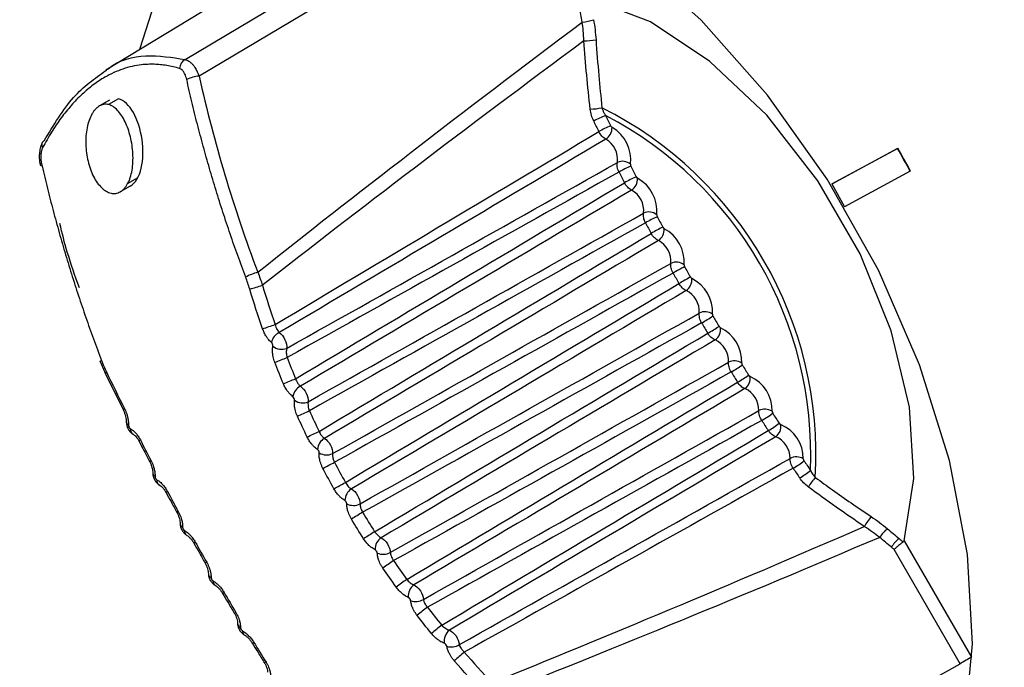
# Model space of a CAD drawing. Header units: millimetres. Extents: x 25 to 1229, y -261 to 1180.
# Tile 189 of 224: x 798 to 819, y 924 to 938. Entities that reach past the tile are written whole.
import ezdxf

# ---------------------------------------------------------------- set-up
doc = ezdxf.new("R2010")
doc.units = ezdxf.units.MM

msp = doc.modelspace()

# ---------------------------------------------------------------- linework, layer by layer
at = {"color": 7, "linetype": 'Continuous', "lineweight": 25}
for p, q in [((806.621, 940.985), (800.304, 937.156)), ((800.382, 936.519), (800.17, 936.396)), ((800.576, 936.546), (800.363, 936.424)), ((815.723, 934.739), (817.115, 935.493)), ((815.73, 934.743), (817.122, 935.497)), ((817.115, 935.493), (817.122, 935.497)), ((817.387, 935.014), (815.989, 934.256)), ((817.387, 935.014), (817.394, 935.018)), ((800.769, 934.747), (800.981, 934.87)), ((800.824, 934.695), (800.612, 934.573)), ((815.723, 934.739), (815.73, 934.743)), ((815.723, 934.739), (815.989, 934.256)), ((800.185, 930.969), (800.296, 930.711)), ((800.296, 930.711), (800.678, 929.935)), ((801.014, 929.273), (801.015, 929.272)), ((801.584, 928.189), (801.585, 928.189)), ((802.175, 927.114), (802.176, 927.114)), ((817.257, 927.163), (818.684, 924.691)), ((818.445, 924.553), (817.044, 926.979)), ((803.034, 925.626), (803.034, 925.627)), ((803.67, 924.577), (803.67, 924.578))]:
    msp.add_line(p, q, dxfattribs=at)
at = {"color": 7, "linetype": 'Continuous', "lineweight": 25, "flags": 128}
for points in [[(809.887, 940.619), (808.325, 941.36), (806.806, 941.761), (805.376, 941.809), (804.078, 941.504), (802.952, 940.854), (802.032, 939.879), (801.345, 938.608), (801.022, 937.592)], [(801.988, 937.383), (805.68, 939.58), (808.387, 941.19)], [(808.951, 940.996), (805.22, 938.775), (802.288, 937.029)], [(810.908, 919.047), (811.135, 918.959), (812.655, 918.558), (814.085, 918.51), (815.383, 918.815), (816.509, 919.465), (817.429, 920.44), (818.116, 921.711), (818.547, 923.238), (818.711, 924.975), (818.601, 926.87), (818.223, 928.865), (817.586, 930.899), (816.71, 932.911), (815.623, 934.839), (814.356, 936.625), (812.949, 938.215), (811.444, 939.559), (809.887, 940.619)], [(817.257, 927.163), (817.464, 928.489), (817.371, 930.004), (816.984, 931.622), (816.323, 933.255), (815.426, 934.808), (814.343, 936.197), (813.134, 937.342), (811.869, 938.18), (810.617, 938.662)], [(800.186, 930.967), (800.184, 930.969), (800.187, 930.975), (800.197, 930.984), (800.213, 930.994)], [(800.318, 930.75), (800.304, 930.735), (800.296, 930.722), (800.295, 930.712), (800.296, 930.711)], [(800.702, 929.971), (800.687, 929.956), (800.679, 929.945), (800.677, 929.936), (800.68, 929.933)], [(801.039, 929.305), (801.024, 929.292), (801.015, 929.281), (801.014, 929.274), (801.014, 929.273)], [(801.263, 928.874), (801.248, 928.861), (801.239, 928.851), (801.237, 928.844), (801.238, 928.842)], [(801.611, 928.216), (801.596, 928.204), (801.587, 928.195), (801.584, 928.19), (801.584, 928.189)], [(801.845, 927.786), (801.829, 927.774), (801.819, 927.766), (801.816, 927.761), (801.818, 927.76)], [(802.447, 926.708), (802.43, 926.698), (802.42, 926.691), (802.416, 926.688), (802.416, 926.688)], [(802.818, 926.065), (802.801, 926.055), (802.79, 926.05), (802.786, 926.048), (802.786, 926.048)], [(803.451, 925.004), (803.433, 924.996), (803.421, 924.992), (803.415, 924.992), (803.415, 924.994)], [(803.707, 924.587), (803.689, 924.579), (803.676, 924.576), (803.67, 924.576), (803.67, 924.577)], [(811.677, 920.767), (815.467, 922.887), (818.445, 924.553)], [(818.684, 924.691), (818.662, 924.679), (818.635, 924.663), (818.605, 924.646), (818.573, 924.627), (818.54, 924.608), (818.506, 924.589), (818.474, 924.57), (818.445, 924.553)]]:
    msp.add_lwpolyline(points, dxfattribs=at)
at = {"color": 7, "linetype": 'Continuous', "lineweight": 25}
for centre, radius, start, end in [((810.389, 938.949), 0.772, 272.4486, 290.7462), ((810.468, 939.238), 1.459, 269.5551, 279.6949), ((802.098, 937.187), 0.225, 119.0903, 179.0174), ((802.355, 936.25), 0.782, 94.8756, 115.1111), ((810.56, 937.64), 1.312, 271.342, 282.2795), ((807.134, 928.985), 8.251, 356.6806, 63.3194), ((811.441, 934.731), 1.552, 109.6885, 120.0029), ((864.268, 962.02), 59.552, 205.82825, 206.06728), ((807.155, 928.997), 8.12, 357.6145, 62.3855), ((864.214, 961.989), 59.211, 205.82825, 206.06728), ((811.596, 934.428), 1.644, 110.2717, 120.0045), ((810.759, 935.938), 0.297, 303.2578, 359.9231), ((810.663, 935.254), 0.788, 352.9403, 60.1142), ((799.055, 935.571), 0.109, 154.8403, 213.7075), ((799.036, 935.573), 0.092, 114.7508, 150.4835), ((810.673, 935.258), 0.499, 352.9403, 60.1142), ((795.276, 922.779), 25.27, 28.9584, 30.208), ((795.283, 922.783), 25.27, 28.9584, 30.208), ((811.277, 934.965), 0.256, 48.8372, 115.1193), ((798.951, 935.138), 0.0403, 107.6534, 167.9431), ((798.945, 935.172), 0.0416, 217.8574, 279.8793), ((812.271, 933.142), 2.137, 112.5264, 120.0075), ((864.658, 962.214), 59.987, 206.98644, 207.22999), ((864.602, 962.182), 59.644, 206.98644, 207.22999), ((812.481, 932.754), 2.323, 113.1266, 120.0077), ((811.309, 934.85), 0.289, 303.5306, 1.8976), ((811.215, 934.165), 0.793, 354.242, 61.1339), ((811.227, 934.17), 0.501, 354.242, 61.1339), ((811.838, 933.883), 0.262, 50.6158, 115.3803), ((813.497, 930.917), 3.462, 115.3912, 120.0062), ((864.86, 962.317), 59.935, 208.14542, 208.38819), ((864.917, 962.35), 60.28, 208.14542, 208.38819), ((813.878, 930.242), 3.983, 115.9936, 120.0054), ((811.882, 933.772), 0.281, 303.8046, 3.8298), ((811.791, 933.087), 0.795, 355.4833, 62.2065), ((811.804, 933.093), 0.503, 355.4833, 62.2065), ((812.421, 932.812), 0.268, 52.4303, 115.6471), ((816.949, 924.884), 9.196, 118.2642, 120.0012), ((864.987, 962.387), 60.081, 209.30139, 209.54377), ((803.933, 931.493), 1.43, 106.3166, 117.3739), ((865.046, 962.421), 60.427, 209.30139, 209.54377), ((819.53, 920.407), 14.108, 118.8677, 119.9999), ((812.476, 932.705), 0.274, 304.0779, 5.721), ((812.392, 932.021), 0.796, 356.6664, 63.3336), ((795.794, 958.244), 26.826, 286.3863, 286.9895), ((812.404, 932.028), 0.504, 356.6664, 63.3336), ((813.027, 931.752), 0.274, 54.2824, 115.918), ((805.987, 943.867), 13.943, 299.9947, 301.1403), ((864.987, 962.387), 60.08, 210.45624, 210.69861), ((793.639, 961.106), 31.092, 288.7536, 289.2719), ((865.046, 962.42), 60.427, 210.45624, 210.69861), ((808.525, 939.475), 9.126, 299.9934, 301.7438), ((813.092, 931.651), 0.268, 304.3488, 7.5729), ((813.015, 930.968), 0.795, 357.7932, 64.5169), ((804.123, 931.31), 0.307, 116.2555, 168.0078), ((813.026, 930.975), 0.503, 357.7932, 64.5169), ((804.037, 931.523), 0.294, 231.0768, 291.4781), ((790.772, 965.502), 36.956, 290.7984, 291.2332), ((813.653, 930.703), 0.281, 56.1738, 116.1913), ((811.601, 934.186), 3.969, 299.9892, 304.0144), ((864.862, 962.311), 59.934, 211.61182, 211.85459), ((788.001, 970.014), 42.66, 292.1367, 292.5127), ((864.92, 962.344), 60.279, 211.61182, 211.85459), ((811.994, 933.521), 3.452, 299.9884, 304.6167), ((813.728, 930.61), 0.262, 304.6156, 9.3872), ((813.661, 929.929), 0.793, 358.8656, 65.7585), ((804.582, 930.177), 0.306, 118.6215, 171.3984), ((813.671, 929.937), 0.501, 358.8656, 65.7585), ((804.485, 930.389), 0.298, 234.6699, 293.1782), ((781.022, 981.792), 56.985, 294.1912, 294.4722), ((814.301, 929.669), 0.289, 58.1061, 116.4652), ((813.074, 931.727), 2.319, 299.9869, 306.8813), ((864.616, 962.154), 59.642, 212.77004, 213.01359), ((800.815, 929.69), 0.0744, 186.6871, 247.9161), ((800.952, 929.534), 0.127, 174.9881, 238.6596), ((864.672, 962.187), 59.986, 212.77004, 213.01359), ((813.305, 931.352), 2.134, 299.9871, 307.4816), ((814.384, 929.583), 0.256, 304.8765, 11.1656), ((814.328, 928.907), 0.788, 359.885, 67.0605), ((772.598, 996.277), 74.162, 295.54732, 295.76299), ((805.103, 929.077), 0.305, 120.867, 174.8242), ((814.336, 928.914), 0.499, 359.885, 67.0605), ((804.994, 929.287), 0.301, 238.2151, 295.0244), ((814.968, 928.648), 0.297, 60.0809, 116.7381), ((739.873, 1053.075), 140.354, 297.60773, 297.72158), ((814.08, 930.127), 1.642, 299.9902, 309.7362), ((864.308, 961.946), 59.55, 213.93277, 214.17181), ((864.254, 961.915), 59.208, 213.93277, 214.17181), ((801.385, 928.609), 0.0837, 186.0028, 246.4366), ((814.265, 929.841), 1.55, 299.9918, 310.3193), ((816.343, 927.624), 1.313, 137.7259, 148.6534), ((801.508, 928.448), 0.118, 174.8549, 237.8437), ((634.372, 1236.703), 352.558, 298.97282, 299.01813), ((805.684, 928.011), 0.303, 122.9857, 178.2868), ((805.565, 928.217), 0.303, 241.7173, 297.0102), ((945.745, 694.576), 271.983, 120.97646, 121.03519), ((817.682, 926.746), 1.46, 140.3108, 150.4402), ((801.976, 927.536), 0.0933, 185.401, 245.339), ((802.084, 927.37), 0.108, 174.49, 237.21), ((873.054, 821.197), 125.555, 122.27301, 122.40028), ((817.391, 926.822), 0.772, 129.2595, 147.5471), ((802.238, 927.059), 0.0836, 113.4636, 139.0333), ((806.325, 926.982), 0.301, 124.9714, 181.7888), ((817.632, 926.622), 0.763, 129.2301, 147.8295), ((806.197, 927.181), 0.305, 245.18, 299.129), ((845.694, 869.016), 69.821, 124.23161, 124.46069), ((802.582, 926.471), 0.0983, 183.2304, 246.1554), ((802.68, 926.3), 0.0983, 173.8493, 236.7706), ((838.298, 882.077), 54.39, 125.5224, 125.8168), ((807.025, 925.989), 0.298, 126.8175, 185.334), ((806.89, 926.18), 0.307, 248.6059, 301.3745), ((803.018, 925.709), 0.0839, 281.0328, 306.5182), ((832.204, 893.063), 41.194, 127.4819, 127.8713), ((803.21, 925.42), 0.108, 182.7908, 245.5143), ((829.884, 897.415), 35.853, 128.7614, 129.2096), ((803.3, 925.243), 0.0933, 174.6658, 234.6007), ((807.783, 925.035), 0.294, 128.5175, 188.927), ((807.642, 925.216), 0.307, 251.9966, 303.7407), ((827.692, 901.828), 30.311, 130.7227, 131.2543)]:
    msp.add_arc(centre, radius, start, end, dxfattribs=at)
for points, knots in [([(914.115, 933.464), (913.614, 933.694), (912.614, 934.152), (911.119, 934.841), (909.628, 935.531), (908.142, 936.221), (906.662, 936.912), (905.186, 937.604), (903.714, 938.296), (902.248, 938.989), (900.786, 939.683), (899.33, 940.377), (897.878, 941.072), (896.431, 941.767), (894.988, 942.464), (893.551, 943.161), (892.118, 943.858), (890.69, 944.556), (889.267, 945.255), (887.849, 945.954), (886.436, 946.654), (885.027, 947.355), (883.623, 948.056), (882.224, 948.758), (880.83, 949.46), (879.441, 950.163), (878.056, 950.866), (876.677, 951.57), (875.302, 952.275), (873.932, 952.98), (872.566, 953.686), (871.206, 954.392), (869.85, 955.099), (868.499, 955.806), (867.153, 956.514), (865.812, 957.223), (864.476, 957.932), (863.145, 958.641), (861.818, 959.351), (860.496, 960.062), (859.18, 960.773), (857.868, 961.485), (856.561, 962.197), (855.259, 962.91), (853.961, 963.624), (852.669, 964.338), (851.382, 965.052), (850.099, 965.767), (848.822, 966.483), (847.549, 967.199), (846.282, 967.916), (845.019, 968.633), (843.762, 969.351), (842.509, 970.069), (840.842, 971.029), (838.77, 972.231), (836.305, 973.676), (833.861, 975.122), (831.439, 976.569), (829.039, 978.017), (826.661, 979.467), (824.306, 980.918), (821.976, 982.368), (819.672, 983.817), (817.396, 985.265), (815.147, 986.71), (812.926, 988.153), (810.734, 989.594), (808.57, 991.032), (806.434, 992.468), (804.326, 993.901), (802.246, 995.333), (800.194, 996.762), (798.17, 998.189), (796.174, 999.614), (794.205, 1001.037), (792.265, 1002.458), (790.353, 1003.877), (788.468, 1005.295), (786.61, 1006.71), (785.396, 1007.652), (784.789, 1008.123)], [0, 0, 0, 0, 0.009498, 0.01899, 0.028476, 0.037957, 0.047431, 0.0569, 0.066364, 0.075823, 0.085278, 0.094728, 0.104174, 0.113617, 0.123055, 0.132491, 0.141923, 0.151352, 0.160779, 0.170203, 0.179626, 0.189046, 0.198465, 0.207883, 0.217299, 0.226715, 0.23613, 0.245545, 0.254959, 0.264374, 0.273789, 0.283205, 0.292622, 0.302041, 0.31146, 0.320882, 0.330305, 0.33973, 0.349159, 0.358589, 0.368023, 0.37746, 0.386901, 0.396346, 0.405794, 0.415247, 0.424705, 0.434167, 0.443634, 0.453107, 0.462586, 0.472071, 0.481561, 0.491059, 0.500563, 0.519645, 0.538746, 0.55787, 0.577018, 0.596193, 0.615396, 0.634628, 0.653866, 0.673103, 0.692335, 0.711562, 0.73078, 0.749989, 0.769188, 0.788385, 0.807581, 0.826778, 0.84598, 0.865189, 0.884405, 0.903633, 0.922872, 0.942127, 0.961398, 0.980689, 1, 1, 1, 1]), ([(810.457, 937.779), (810.453, 937.85), (810.447, 937.984), (810.43, 938.116), (810.422, 938.178)], [0, 0, 0, 0, 0.527352, 1, 1, 1, 1]), ([(810.714, 937.8), (810.732, 937.548), (810.768, 937.067), (810.816, 936.587), (810.839, 936.358)], [0, 0, 0, 0, 0.523204, 1, 1, 1, 1]), ([(801.873, 937.19), (801.827, 937.203), (801.736, 937.229), (801.601, 937.255), (801.466, 937.273), (801.332, 937.282), (801.198, 937.281), (801.043, 937.269), (800.866, 937.239), (800.669, 937.183), (800.475, 937.108), (800.348, 937.04), (800.285, 937.006)], [0, 0, 0, 0, 0.084004, 0.167537, 0.250714, 0.33365, 0.416461, 0.499264, 0.624159, 0.749694, 0.87531, 1, 1, 1, 1]), ([(800.309, 937.149), (800.323, 937.161), (800.582, 937.38), (801.154, 937.511), (801.711, 937.426), (801.988, 937.383)], [0, 0, 0, 0, 0.028713, 0.515047, 1, 1, 1, 1]), ([(801.988, 937.383), (802.001, 937.379), (802.028, 937.372), (802.07, 937.348), (802.114, 937.313), (802.158, 937.267), (802.222, 937.181), (802.26, 937.093), (802.288, 937.029)], [0, 0, 0, 0, 0.113417, 0.235115, 0.364462, 0.50042, 0.637221, 1, 1, 1, 1]), ([(798.998, 935.656), (799.196, 935.988), (799.579, 936.631), (800.071, 936.98), (800.309, 937.149)], [0, 0, 0, 0, 0.51674, 1, 1, 1, 1]), ([(802.023, 936.958), (802.018, 936.977), (802.009, 937.015), (801.988, 937.066), (801.959, 937.119), (801.921, 937.168), (801.889, 937.183), (801.873, 937.19)], [0, 0, 0, 0, 0.168127, 0.3338142, 0.50243, 0.7553799, 1, 1, 1, 1]), ([(800.285, 937.006), (800.244, 936.981), (800.161, 936.931), (800.039, 936.844), (799.919, 936.749), (799.801, 936.645), (799.685, 936.532), (799.535, 936.37), (799.355, 936.146), (799.15, 935.847), (799.026, 935.623), (798.964, 935.511)], [0, 0, 0, 0, 0.083024, 0.165908, 0.248778, 0.331759, 0.414977, 0.498554, 0.664874, 0.831709, 1, 1, 1, 1]), ([(803.276, 932.762), (803.219, 932.914), (803.106, 933.219), (802.945, 933.678), (802.791, 934.14), (802.645, 934.604), (802.505, 935.071), (802.373, 935.54), (802.248, 936.01), (802.131, 936.483), (802.059, 936.799), (802.023, 936.958)], [0, 0, 0, 0, 0.11032, 0.220839, 0.331554, 0.442468, 0.553579, 0.664888, 0.776394, 0.888098, 1, 1, 1, 1]), ([(800.824, 934.695), (800.931, 934.757), (801.014, 934.896), (801.101, 935.258), (801.105, 935.476), (801.043, 935.897), (800.978, 936.098), (800.802, 936.409), (800.69, 936.517), (800.576, 936.546)], [0, 0, 0, 0, 0.25, 0.25, 0.5, 0.5, 0.75, 0.75, 1, 1, 1, 1]), ([(800.17, 936.396), (800.155, 936.387), (800.125, 936.367), (800.083, 936.327), (800.044, 936.278), (799.997, 936.203), (799.947, 936.09), (799.905, 935.934), (799.881, 935.761), (799.876, 935.522), (799.916, 935.215), (800.015, 934.94), (800.122, 934.763), (800.214, 934.656), (800.313, 934.578), (800.416, 934.538), (800.518, 934.531), (800.581, 934.559), (800.612, 934.573)], [0, 0, 0, 0, 0.0314473, 0.0625683, 0.0937316, 0.1253044, 0.1875312, 0.2505847, 0.3125971, 0.3757467, 0.5004165, 0.6249313, 0.6876212, 0.7499058, 0.8126806, 0.8748842, 0.9375511, 1, 1, 1, 1]), ([(800.612, 934.573), (800.627, 934.583), (800.657, 934.602), (800.698, 934.642), (800.736, 934.69), (800.781, 934.764), (800.828, 934.875), (800.865, 935.031), (800.884, 935.202), (800.883, 935.441), (800.838, 935.747), (800.741, 936.021), (800.64, 936.199), (800.554, 936.308), (800.461, 936.387), (800.363, 936.43), (800.264, 936.438), (800.201, 936.41), (800.17, 936.396)], [0, 0, 0, 0, 0.031453, 0.062591, 0.093768, 0.125337, 0.187563, 0.250531, 0.312701, 0.375661, 0.500203, 0.624563, 0.687624, 0.749614, 0.812628, 0.87456, 0.937586, 1, 1, 1, 1]), ([(810.839, 936.358), (810.845, 936.341), (810.857, 936.305), (810.883, 936.249), (810.906, 936.212), (810.918, 936.192)], [0, 0, 0, 0, 0.296069, 0.629465, 1, 1, 1, 1]), ([(810.922, 935.69), (810.895, 935.704), (810.866, 935.726), (810.814, 935.783), (810.791, 935.817), (810.774, 935.851)], [0, 0, 0, 0, 0.5, 0.5, 1, 1, 1, 1]), ([(798.956, 935.618), (798.943, 935.589), (798.915, 935.528), (798.894, 935.414), (798.888, 935.283), (798.904, 935.193), (798.912, 935.147)], [0, 0, 0, 0, 0.21694, 0.453825, 0.714302, 1, 1, 1, 1]), ([(798.964, 935.511), (798.959, 935.5), (798.949, 935.479), (798.938, 935.442), (798.929, 935.401), (798.923, 935.342), (798.923, 935.266), (798.934, 935.206), (798.939, 935.177)], [0, 0, 0, 0, 0.123131, 0.245397, 0.369671, 0.498689, 0.749382, 1, 1, 1, 1]), ([(811.202, 934.993), (811.185, 935.027), (811.172, 935.065), (811.16, 935.137), (811.162, 935.17), (811.168, 935.196)], [0, 0, 0, 0, 0.5, 0.5, 1, 1, 1, 1]), ([(798.939, 935.177), (798.976, 935.019), (799.05, 934.704), (799.171, 934.233), (799.298, 933.764), (799.433, 933.296), (799.574, 932.831), (799.723, 932.368), (799.879, 931.907), (800.042, 931.449), (800.156, 931.146), (800.213, 930.994)], [0, 0, 0, 0, 0.111902, 0.223606, 0.335112, 0.446421, 0.557532, 0.668446, 0.779161, 0.88968, 1, 1, 1, 1]), ([(811.469, 934.609), (811.442, 934.622), (811.413, 934.644), (811.36, 934.699), (811.336, 934.733), (811.318, 934.766)], [0, 0, 0, 0, 0.5, 0.5, 1, 1, 1, 1]), ([(811.765, 933.915), (811.747, 933.949), (811.733, 933.987), (811.72, 934.059), (811.72, 934.093), (811.726, 934.12)], [0, 0, 0, 0, 0.5, 0.5, 1, 1, 1, 1]), ([(799.745, 932.531), (799.654, 932.784), (799.492, 933.236), (799.378, 933.697), (799.328, 933.9)], [0, 0, 0, 0, 0.559699, 1, 1, 1, 1]), ([(812.038, 933.538), (812.012, 933.55), (811.982, 933.571), (811.928, 933.624), (811.904, 933.657), (811.886, 933.69)], [0, 0, 0, 0, 0.5, 0.5, 1, 1, 1, 1]), ([(812.35, 932.848), (812.332, 932.881), (812.317, 932.919), (812.301, 932.991), (812.3, 933.026), (812.305, 933.054)], [0, 0, 0, 0, 0.5, 0.5, 1, 1, 1, 1]), ([(812.63, 932.478), (812.603, 932.489), (812.574, 932.508), (812.519, 932.56), (812.495, 932.592), (812.476, 932.625)], [0, 0, 0, 0, 0.5, 0.5, 1, 1, 1, 1]), ([(812.957, 931.791), (812.938, 931.824), (812.922, 931.862), (812.905, 931.935), (812.903, 931.97), (812.907, 931.999)], [0, 0, 0, 0, 0.5, 0.5, 1, 1, 1, 1]), ([(803.823, 931.374), (803.81, 931.386), (803.784, 931.408), (803.748, 931.451), (803.709, 931.506), (803.668, 931.577), (803.646, 931.635), (803.635, 931.664)], [0, 0, 0, 0, 0.1663417, 0.3320127, 0.5001099, 0.7504417, 1, 1, 1, 1]), ([(803.901, 931.756), (803.906, 931.738), (803.914, 931.708), (803.927, 931.677), (803.941, 931.648), (803.96, 931.617), (803.979, 931.596), (803.988, 931.586)], [0, 0, 0, 0, 0.269934, 0.438329, 0.500361, 0.767551, 1, 1, 1, 1]), ([(803.988, 931.586), (804.035, 931.552), (804.081, 931.496), (804.139, 931.37), (804.153, 931.302), (804.145, 931.249)], [0, 0, 0, 0, 0.5, 0.5, 1, 1, 1, 1]), ([(813.243, 931.43), (813.216, 931.439), (813.187, 931.457), (813.132, 931.507), (813.107, 931.539), (813.087, 931.571)], [0, 0, 0, 0, 0.5, 0.5, 1, 1, 1, 1]), ([(803.894, 930.954), (803.887, 930.974), (803.873, 931.012), (803.859, 931.072), (803.847, 931.141), (803.842, 931.217), (803.849, 931.268), (803.852, 931.294)], [0, 0, 0, 0, 0.166887, 0.332654, 0.500354, 0.751114, 1, 1, 1, 1]), ([(804.145, 931.249), (804.143, 931.235), (804.137, 931.206), (804.137, 931.157), (804.143, 931.105), (804.152, 931.071), (804.156, 931.055)], [0, 0, 0, 0, 0.2317513, 0.4998205, 0.7522903, 1, 1, 1, 1]), ([(813.585, 930.748), (813.565, 930.78), (813.549, 930.818), (813.529, 930.891), (813.526, 930.927), (813.529, 930.956)], [0, 0, 0, 0, 0.5, 0.5, 1, 1, 1, 1]), ([(804.335, 930.605), (804.34, 930.59), (804.35, 930.564), (804.367, 930.531), (804.382, 930.506), (804.398, 930.484), (804.415, 930.464), (804.429, 930.452), (804.436, 930.446)], [0, 0, 0, 0, 0.221203, 0.407876, 0.556633, 0.666224, 0.839012, 1, 1, 1, 1]), ([(804.279, 930.222), (804.266, 930.233), (804.239, 930.254), (804.201, 930.294), (804.159, 930.346), (804.114, 930.414), (804.089, 930.47), (804.076, 930.498)], [0, 0, 0, 0, 0.166418, 0.3320997, 0.5001433, 0.7505377, 1, 1, 1, 1]), ([(804.436, 930.446), (804.483, 930.414), (804.53, 930.36), (804.592, 930.237), (804.607, 930.169), (804.602, 930.115)], [0, 0, 0, 0, 0.5, 0.5, 1, 1, 1, 1]), ([(813.877, 930.394), (813.85, 930.403), (813.821, 930.42), (813.765, 930.468), (813.739, 930.498), (813.719, 930.531)], [0, 0, 0, 0, 0.5, 0.5, 1, 1, 1, 1]), ([(800.702, 929.971), (800.71, 929.952), (800.728, 929.915), (800.749, 929.856), (800.769, 929.786), (800.784, 929.706), (800.786, 929.649), (800.787, 929.621)], [0, 0, 0, 0, 0.167198, 0.332984, 0.500361, 0.750838, 1, 1, 1, 1]), ([(804.373, 929.811), (804.365, 929.83), (804.349, 929.868), (804.331, 929.926), (804.316, 929.993), (804.306, 930.07), (804.31, 930.121), (804.312, 930.146)], [0, 0, 0, 0, 0.166798, 0.332549, 0.500314, 0.751009, 1, 1, 1, 1]), ([(804.602, 930.115), (804.6, 930.102), (804.597, 930.074), (804.6, 930.025), (804.61, 929.975), (804.622, 929.942), (804.628, 929.926)], [0, 0, 0, 0, 0.227903, 0.499939, 0.752543, 1, 1, 1, 1]), ([(800.678, 929.935), (800.688, 929.914), (800.707, 929.872), (800.726, 929.806), (800.739, 929.741), (800.74, 929.701), (800.741, 929.681)], [0, 0, 0, 0, 0.254571, 0.505356, 0.753207, 1, 1, 1, 1]), ([(814.233, 929.718), (814.213, 929.75), (814.195, 929.788), (814.174, 929.861), (814.17, 929.897), (814.172, 929.927)], [0, 0, 0, 0, 0.5, 0.5, 1, 1, 1, 1]), ([(800.741, 929.681), (800.742, 929.658), (800.746, 929.612), (800.772, 929.549), (800.8, 929.503), (800.826, 929.471), (800.855, 929.444), (800.875, 929.432), (800.886, 929.426)], [0, 0, 0, 0, 0.235814, 0.479624, 0.605604, 0.734428, 0.865918, 1, 1, 1, 1]), ([(800.825, 929.546), (800.838, 929.538), (800.864, 929.522), (800.903, 929.49), (800.947, 929.445), (800.995, 929.385), (801.024, 929.332), (801.039, 929.305)], [0, 0, 0, 0, 0.166374, 0.332039, 0.500128, 0.750505, 1, 1, 1, 1]), ([(800.886, 929.426), (800.896, 929.419), (800.917, 929.406), (800.949, 929.373), (800.983, 929.329), (801.003, 929.292), (801.014, 929.273)], [0, 0, 0, 0, 0.237293, 0.482083, 0.735642, 1, 1, 1, 1]), ([(804.799, 929.104), (804.785, 929.114), (804.757, 929.133), (804.717, 929.17), (804.672, 929.22), (804.624, 929.284), (804.595, 929.339), (804.581, 929.366)], [0, 0, 0, 0, 0.166477, 0.332167, 0.500169, 0.750609, 1, 1, 1, 1]), ([(804.833, 929.487), (804.84, 929.472), (804.853, 929.443), (804.878, 929.406), (804.902, 929.377), (804.925, 929.354), (804.939, 929.343), (804.946, 929.338)], [0, 0, 0, 0, 0.2421178, 0.4665792, 0.66906, 0.8471395, 1, 1, 1, 1]), ([(804.946, 929.338), (804.994, 929.309), (805.042, 929.257), (805.107, 929.136), (805.124, 929.069), (805.121, 929.014)], [0, 0, 0, 0, 0.5, 0.5, 1, 1, 1, 1]), ([(814.53, 929.374), (814.504, 929.381), (814.475, 929.396), (814.419, 929.443), (814.392, 929.473), (814.371, 929.504)], [0, 0, 0, 0, 0.5, 0.5, 1, 1, 1, 1]), ([(801.015, 929.272), (801.049, 929.207), (801.122, 929.065), (801.196, 928.923), (801.236, 928.847)], [0, 0, 0, 0, 0.456997, 1, 1, 1, 1]), ([(804.915, 928.701), (804.906, 928.719), (804.888, 928.756), (804.867, 928.813), (804.848, 928.879), (804.834, 928.954), (804.835, 929.006), (804.836, 929.031)], [0, 0, 0, 0, 0.166756, 0.3325, 0.500295, 0.750958, 1, 1, 1, 1]), ([(814.9, 928.704), (814.879, 928.736), (814.861, 928.773), (814.838, 928.847), (814.833, 928.883), (814.834, 928.913)], [0, 0, 0, 0, 0.5, 0.5, 1, 1, 1, 1]), ([(801.237, 928.844), (801.247, 928.823), (801.267, 928.782), (801.287, 928.718), (801.3, 928.656), (801.301, 928.618), (801.302, 928.6)], [0, 0, 0, 0, 0.256114, 0.507212, 0.754535, 1, 1, 1, 1]), ([(801.263, 928.874), (801.272, 928.855), (801.29, 928.819), (801.312, 928.761), (801.333, 928.692), (801.349, 928.614), (801.351, 928.559), (801.352, 928.532)], [0, 0, 0, 0, 0.166855, 0.332623, 0.500333, 0.751052, 1, 1, 1, 1]), ([(801.302, 928.6), (801.304, 928.577), (801.307, 928.532), (801.334, 928.469), (801.362, 928.424), (801.388, 928.393), (801.416, 928.367), (801.435, 928.354), (801.445, 928.348)], [0, 0, 0, 0, 0.240539, 0.486138, 0.611826, 0.739499, 0.868942, 1, 1, 1, 1]), ([(815.268, 928.659), (815.284, 928.629), (815.313, 928.574), (815.353, 928.528), (815.372, 928.507)], [0, 0, 0, 0, 0.541877, 1, 1, 1, 1]), ([(815.372, 928.507), (815.494, 928.419), (815.746, 928.237), (816.142, 927.96), (816.416, 927.774), (816.558, 927.678)], [0, 0, 0, 0, 0.312732, 0.64602, 1, 1, 1, 1]), ([(801.39, 928.459), (801.404, 928.451), (801.431, 928.435), (801.471, 928.402), (801.516, 928.356), (801.566, 928.296), (801.596, 928.243), (801.611, 928.216)], [0, 0, 0, 0, 0.1664651, 0.3321494, 0.5001658, 0.7506034, 1, 1, 1, 1]), ([(801.445, 928.348), (801.457, 928.341), (801.48, 928.327), (801.515, 928.291), (801.551, 928.246), (801.573, 928.209), (801.584, 928.19)], [0, 0, 0, 0, 0.238936, 0.484212, 0.737244, 1, 1, 1, 1]), ([(805.393, 928.403), (805.401, 928.388), (805.419, 928.358), (805.451, 928.319), (805.485, 928.287), (805.508, 928.273), (805.519, 928.266)], [0, 0, 0, 0, 0.25949, 0.51626, 0.764648, 1, 1, 1, 1]), ([(801.585, 928.189), (801.62, 928.124), (801.697, 927.981), (801.775, 927.838), (801.818, 927.76)], [0, 0, 0, 0, 0.452481, 1, 1, 1, 1]), ([(805.381, 928.02), (805.366, 928.029), (805.338, 928.047), (805.295, 928.081), (805.247, 928.128), (805.196, 928.189), (805.164, 928.242), (805.149, 928.268)], [0, 0, 0, 0, 0.16651, 0.332205, 0.500184, 0.750649, 1, 1, 1, 1]), ([(805.519, 928.266), (805.567, 928.239), (805.616, 928.188), (805.684, 928.069), (805.704, 928.002), (805.703, 927.947)], [0, 0, 0, 0, 0.5, 0.5, 1, 1, 1, 1]), ([(805.52, 927.625), (805.51, 927.643), (805.49, 927.678), (805.465, 927.734), (805.442, 927.799), (805.424, 927.873), (805.422, 927.924), (805.421, 927.95)], [0, 0, 0, 0, 0.166756, 0.332501, 0.500294, 0.750954, 1, 1, 1, 1]), ([(805.703, 927.947), (805.703, 927.934), (805.705, 927.906), (805.715, 927.861), (805.733, 927.814), (805.75, 927.784), (805.759, 927.769)], [0, 0, 0, 0, 0.2353522, 0.48374, 0.7405096, 1, 1, 1, 1]), ([(801.817, 927.761), (801.827, 927.741), (801.847, 927.7), (801.868, 927.639), (801.881, 927.58), (801.882, 927.545), (801.883, 927.527)], [0, 0, 0, 0, 0.257325, 0.508736, 0.755677, 1, 1, 1, 1]), ([(801.845, 927.786), (801.854, 927.768), (801.873, 927.731), (801.896, 927.674), (801.917, 927.607), (801.934, 927.531), (801.936, 927.478), (801.937, 927.451)], [0, 0, 0, 0, 0.166791, 0.332545, 0.500308, 0.750989, 1, 1, 1, 1]), ([(801.883, 927.527), (801.885, 927.505), (801.889, 927.459), (801.916, 927.397), (801.944, 927.352), (801.97, 927.322), (801.997, 927.297), (802.016, 927.285), (802.026, 927.279)], [0, 0, 0, 0, 0.24528, 0.49258, 0.617941, 0.744457, 0.87188, 1, 1, 1, 1]), ([(816.739, 927.236), (816.689, 927.274), (816.584, 927.354), (816.471, 927.427), (816.411, 927.466)], [0, 0, 0, 0, 0.4726479, 1, 1, 1, 1]), ([(801.977, 927.38), (801.991, 927.372), (802.018, 927.355), (802.06, 927.321), (802.107, 927.275), (802.157, 927.214), (802.189, 927.162), (802.205, 927.136)], [0, 0, 0, 0, 0.1665081, 0.3322019, 0.5001834, 0.7506494, 1, 1, 1, 1]), ([(802.026, 927.279), (802.038, 927.271), (802.064, 927.255), (802.102, 927.217), (802.141, 927.171), (802.163, 927.133), (802.175, 927.114)], [0, 0, 0, 0, 0.240453, 0.486181, 0.738737, 1, 1, 1, 1]), ([(802.176, 927.114), (802.212, 927.049), (802.292, 926.907), (802.372, 926.766), (802.416, 926.688)], [0, 0, 0, 0, 0.452481, 1, 1, 1, 1]), ([(806.024, 926.972), (806.009, 926.98), (805.98, 926.996), (805.935, 927.028), (805.885, 927.072), (805.83, 927.13), (805.795, 927.181), (805.778, 927.206)], [0, 0, 0, 0, 0.1665081, 0.3322019, 0.5001834, 0.7506494, 1, 1, 1, 1]), ([(806.152, 927.228), (806.201, 927.204), (806.251, 927.155), (806.323, 927.038), (806.344, 926.971), (806.346, 926.915)], [0, 0, 0, 0, 0.5, 0.5, 1, 1, 1, 1]), ([(817.239, 927.138), (817.229, 927.132), (817.21, 927.119), (817.177, 927.093), (817.138, 927.063), (817.091, 927.022), (817.062, 926.995), (817.044, 926.979)], [0, 0, 0, 0, 0.158182, 0.324983, 0.500648, 0.709666, 1, 1, 1, 1]), ([(806.187, 926.585), (806.176, 926.602), (806.153, 926.636), (806.126, 926.69), (806.099, 926.754), (806.077, 926.827), (806.072, 926.879), (806.069, 926.904)], [0, 0, 0, 0, 0.166791, 0.332545, 0.500308, 0.750989, 1, 1, 1, 1]), ([(806.346, 926.915), (806.347, 926.904), (806.35, 926.88), (806.362, 926.839), (806.384, 926.791), (806.406, 926.759), (806.417, 926.742)], [0, 0, 0, 0, 0.19508, 0.429322, 0.699976, 1, 1, 1, 1]), ([(802.416, 926.688), (802.426, 926.668), (802.447, 926.629), (802.468, 926.57), (802.481, 926.514), (802.483, 926.481), (802.483, 926.465)], [0, 0, 0, 0, 0.258619, 0.510399, 0.756943, 1, 1, 1, 1]), ([(802.447, 926.708), (802.457, 926.69), (802.476, 926.654), (802.5, 926.598), (802.522, 926.532), (802.539, 926.458), (802.541, 926.406), (802.542, 926.381)], [0, 0, 0, 0, 0.166756, 0.332501, 0.500294, 0.750954, 1, 1, 1, 1]), ([(802.483, 926.465), (802.484, 926.454), (802.485, 926.432), (802.493, 926.396), (802.506, 926.359), (802.524, 926.323), (802.546, 926.29), (802.571, 926.261), (802.598, 926.235), (802.617, 926.224), (802.626, 926.218)], [0, 0, 0, 0, 0.125504, 0.250695, 0.375617, 0.500231, 0.624915, 0.749946, 0.875054, 1, 1, 1, 1]), ([(802.582, 926.31), (802.597, 926.302), (802.626, 926.284), (802.669, 926.25), (802.717, 926.203), (802.769, 926.143), (802.802, 926.091), (802.818, 926.065)], [0, 0, 0, 0, 0.16651, 0.332205, 0.500184, 0.750649, 1, 1, 1, 1]), ([(802.626, 926.218), (802.64, 926.209), (802.667, 926.192), (802.709, 926.153), (802.75, 926.105), (802.773, 926.067), (802.785, 926.048)], [0, 0, 0, 0, 0.241838, 0.487989, 0.740126, 1, 1, 1, 1]), ([(806.696, 926.345), (806.706, 926.332), (806.728, 926.306), (806.766, 926.273), (806.806, 926.245), (806.833, 926.234), (806.846, 926.228)], [0, 0, 0, 0, 0.2473591, 0.5000438, 0.7492694, 1, 1, 1, 1]), ([(806.846, 926.228), (806.896, 926.205), (806.947, 926.158), (807.022, 926.043), (807.046, 925.976), (807.049, 925.919)], [0, 0, 0, 0, 0.5, 0.5, 1, 1, 1, 1]), ([(802.786, 926.048), (802.823, 925.985), (802.905, 925.844), (802.989, 925.704), (803.034, 925.627)], [0, 0, 0, 0, 0.45248, 1, 1, 1, 1]), ([(806.728, 925.962), (806.713, 925.969), (806.682, 925.983), (806.636, 926.012), (806.583, 926.053), (806.525, 926.109), (806.487, 926.157), (806.469, 926.182)], [0, 0, 0, 0, 0.166465, 0.332149, 0.500166, 0.750603, 1, 1, 1, 1]), ([(806.915, 925.581), (806.903, 925.598), (806.879, 925.631), (806.847, 925.683), (806.817, 925.746), (806.79, 925.818), (806.782, 925.869), (806.778, 925.895)], [0, 0, 0, 0, 0.166855, 0.332623, 0.500333, 0.751052, 1, 1, 1, 1]), ([(807.049, 925.919), (807.051, 925.91), (807.055, 925.892), (807.067, 925.858), (807.09, 925.81), (807.119, 925.774), (807.137, 925.752)], [0, 0, 0, 0, 0.161239, 0.334334, 0.592737, 1, 1, 1, 1]), ([(803.034, 925.626), (803.045, 925.607), (803.066, 925.568), (803.087, 925.512), (803.1, 925.459), (803.101, 925.43), (803.102, 925.415)], [0, 0, 0, 0, 0.260012, 0.512216, 0.758339, 1, 1, 1, 1]), ([(803.068, 925.641), (803.078, 925.623), (803.098, 925.588), (803.122, 925.533), (803.145, 925.469), (803.162, 925.396), (803.164, 925.346), (803.165, 925.321)], [0, 0, 0, 0, 0.166756, 0.3325, 0.500295, 0.750958, 1, 1, 1, 1]), ([(803.102, 925.415), (803.102, 925.403), (803.103, 925.381), (803.112, 925.344), (803.125, 925.307), (803.149, 925.26), (803.19, 925.206), (803.227, 925.18), (803.246, 925.167)], [0, 0, 0, 0, 0.128685, 0.256185, 0.382587, 0.507876, 0.755349, 1, 1, 1, 1]), ([(807.437, 925.372), (807.449, 925.36), (807.474, 925.335), (807.515, 925.305), (807.558, 925.28), (807.586, 925.271), (807.6, 925.266)], [0, 0, 0, 0, 0.2474677, 0.500152, 0.7488442, 1, 1, 1, 1]), ([(803.207, 925.251), (803.222, 925.242), (803.252, 925.224), (803.296, 925.189), (803.346, 925.143), (803.4, 925.082), (803.434, 925.03), (803.451, 925.004)], [0, 0, 0, 0, 0.1664768, 0.3321673, 0.500169, 0.7506095, 1, 1, 1, 1]), ([(803.246, 925.167), (803.261, 925.157), (803.29, 925.139), (803.335, 925.098), (803.378, 925.05), (803.402, 925.012), (803.415, 924.992)], [0, 0, 0, 0, 0.243094, 0.489646, 0.74142, 1, 1, 1, 1]), ([(807.492, 924.989), (807.476, 924.996), (807.445, 925.008), (807.397, 925.035), (807.342, 925.073), (807.28, 925.125), (807.239, 925.172), (807.219, 925.196)], [0, 0, 0, 0, 0.166374, 0.332039, 0.500128, 0.750505, 1, 1, 1, 1]), ([(807.6, 925.266), (807.65, 925.245), (807.702, 925.2), (807.781, 925.086), (807.807, 925.019), (807.813, 924.961)], [0, 0, 0, 0, 0.5, 0.5, 1, 1, 1, 1]), ([(803.415, 924.994), (803.453, 924.931), (803.538, 924.792), (803.623, 924.654), (803.67, 924.578)], [0, 0, 0, 0, 0.45248, 1, 1, 1, 1]), ([(807.813, 924.961), (807.817, 924.948), (807.825, 924.921), (807.845, 924.886), (807.874, 924.844), (807.899, 924.819), (807.917, 924.8)], [0, 0, 0, 0, 0.232866, 0.499991, 0.632033, 1, 1, 1, 1]), ([(807.704, 924.616), (807.691, 924.632), (807.664, 924.664), (807.63, 924.715), (807.596, 924.776), (807.564, 924.847), (807.553, 924.898), (807.547, 924.924)], [0, 0, 0, 0, 0.167198, 0.332984, 0.500361, 0.750838, 1, 1, 1, 1]), ([(803.67, 924.577), (803.681, 924.558), (803.702, 924.52), (803.724, 924.467), (803.737, 924.418), (803.738, 924.391), (803.738, 924.377)], [0, 0, 0, 0, 0.261513, 0.514196, 0.759867, 1, 1, 1, 1]), ([(803.707, 924.587), (803.717, 924.569), (803.738, 924.534), (803.763, 924.48), (803.786, 924.417), (803.804, 924.346), (803.806, 924.298), (803.806, 924.274)], [0, 0, 0, 0, 0.166798, 0.332549, 0.500314, 0.751009, 1, 1, 1, 1])]:
    msp.add_open_spline(points, degree=3, knots=knots, dxfattribs=at)
for points in [[(810.422, 938.178), (810.402, 938.284), (810.384, 938.39), (810.365, 938.496)], [(803.531, 932.865), (805.577, 934.492), (807.874, 936.263), (810.422, 938.178)], [(810.662, 938.227), (810.687, 938.087), (810.704, 937.945), (810.714, 937.8)], [(810.457, 937.779), (807.936, 935.908), (805.661, 934.178), (803.632, 932.589)], [(810.591, 936.328), (810.536, 936.811), (810.493, 937.294), (810.457, 937.779)], [(802.288, 937.029), (802.6, 935.626), (803.017, 934.229), (803.531, 932.865)], [(810.665, 936.075), (810.627, 936.155), (810.601, 936.24), (810.591, 936.328)], [(803.901, 931.756), (806.191, 933.123), (808.482, 934.488), (810.774, 935.851)], [(811.027, 935.97), (811.033, 935.956), (811.045, 935.943), (811.056, 935.937)], [(810.922, 935.69), (808.611, 934.322), (806.3, 932.954), (803.988, 931.586)], [(804.145, 931.249), (806.487, 932.565), (808.828, 933.881), (811.168, 935.196)], [(811.202, 934.993), (808.854, 933.679), (806.506, 932.366), (804.156, 931.055)], [(811.445, 935.157), (811.443, 935.146), (811.445, 935.131), (811.452, 935.117)], [(811.568, 934.891), (811.575, 934.877), (811.587, 934.865), (811.598, 934.86)], [(804.335, 930.605), (806.662, 931.994), (808.99, 933.381), (811.319, 934.766)], [(811.469, 934.609), (809.125, 933.222), (806.781, 931.834), (804.436, 930.446)], [(804.602, 930.115), (806.977, 931.451), (809.352, 932.785), (811.726, 934.12)], [(812.004, 934.086), (812.001, 934.075), (812.004, 934.059), (812.012, 934.045)], [(811.765, 933.915), (809.387, 932.584), (807.008, 931.254), (804.628, 929.926)], [(812.132, 933.821), (812.14, 933.808), (812.151, 933.796), (812.162, 933.791)], [(804.833, 929.487), (807.183, 930.89), (809.534, 932.291), (811.886, 933.69)], [(812.038, 933.538), (809.675, 932.139), (807.311, 930.739), (804.946, 929.338)], [(805.121, 929.014), (807.517, 930.361), (809.911, 931.707), (812.305, 933.054)], [(812.584, 933.024), (812.582, 933.013), (812.586, 932.997), (812.594, 932.983)], [(803.362, 932.508), (803.336, 932.594), (803.307, 932.679), (803.276, 932.762)], [(803.531, 932.865), (803.568, 932.774), (803.602, 932.682), (803.632, 932.589)], [(812.35, 932.848), (809.955, 931.507), (807.559, 930.167), (805.162, 928.831)], [(812.719, 932.762), (812.726, 932.748), (812.738, 932.737), (812.749, 932.732)], [(803.635, 931.664), (803.538, 931.944), (803.447, 932.225), (803.362, 932.508)], [(803.632, 932.589), (803.716, 932.31), (803.806, 932.032), (803.901, 931.756)], [(805.393, 928.403), (807.752, 929.813), (810.114, 931.219), (812.476, 932.625)], [(812.63, 932.478), (810.26, 931.074), (807.89, 929.67), (805.519, 928.266)], [(805.703, 927.947), (808.105, 929.298), (810.506, 930.648), (812.907, 931.998)], [(813.187, 931.974), (813.185, 931.963), (813.189, 931.947), (813.197, 931.933)], [(812.957, 931.791), (810.559, 930.449), (808.16, 929.107), (805.759, 927.769)], [(813.326, 931.714), (813.334, 931.701), (813.346, 931.69), (813.357, 931.686)], [(806.014, 927.356), (808.37, 928.763), (810.728, 930.168), (813.087, 931.571)], [(813.243, 931.429), (810.88, 930.029), (808.517, 928.629), (806.152, 927.228)], [(803.852, 931.294), (803.857, 931.319), (803.843, 931.358), (803.823, 931.374)], [(804.156, 931.055), (804.214, 930.904), (804.274, 930.754), (804.335, 930.605)], [(800.213, 930.994), (800.245, 930.911), (800.28, 930.829), (800.318, 930.75)], [(804.076, 930.498), (804.014, 930.65), (803.953, 930.802), (803.894, 930.954)], [(806.346, 926.915), (808.741, 928.262), (811.135, 929.609), (813.529, 930.956)], [(813.81, 930.937), (813.809, 930.925), (813.813, 930.909), (813.821, 930.896)], [(800.318, 930.75), (800.444, 930.491), (800.572, 930.231), (800.702, 929.971)], [(813.585, 930.748), (811.197, 929.411), (808.808, 928.075), (806.417, 926.742)], [(813.955, 930.68), (813.963, 930.666), (813.975, 930.656), (813.986, 930.652)], [(806.696, 926.345), (809.035, 927.742), (811.377, 929.137), (813.719, 930.531)], [(813.877, 930.394), (811.534, 929.006), (809.19, 927.617), (806.846, 926.228)], [(804.312, 930.146), (804.315, 930.171), (804.299, 930.208), (804.279, 930.222)], [(804.581, 929.366), (804.51, 929.514), (804.441, 929.662), (804.373, 929.811)], [(804.628, 929.926), (804.694, 929.779), (804.763, 929.633), (804.833, 929.487)], [(807.049, 925.919), (809.424, 927.255), (811.798, 928.591), (814.172, 929.927)], [(814.453, 929.914), (814.452, 929.901), (814.457, 929.885), (814.466, 929.872)], [(800.787, 929.621), (800.786, 929.593), (800.805, 929.556), (800.825, 929.546)], [(814.233, 929.718), (811.868, 928.395), (809.503, 927.072), (807.137, 925.752)], [(814.603, 929.659), (814.612, 929.646), (814.624, 929.636), (814.635, 929.633)], [(807.437, 925.372), (809.747, 926.751), (812.059, 928.128), (814.371, 929.504)], [(814.53, 929.373), (812.22, 928.005), (809.91, 926.635), (807.6, 925.266)], [(801.039, 929.305), (801.113, 929.161), (801.188, 929.018), (801.263, 928.874)], [(804.836, 929.031), (804.837, 929.056), (804.819, 929.091), (804.799, 929.104)], [(805.121, 929.014), (805.116, 928.961), (805.133, 928.889), (805.162, 928.831)], [(807.813, 924.961), (810.154, 926.279), (812.494, 927.596), (814.834, 928.913)], [(805.162, 928.831), (805.237, 928.687), (805.314, 928.545), (805.393, 928.403)], [(814.9, 928.704), (812.573, 927.402), (810.246, 926.1), (807.917, 924.8)], [(815.116, 928.905), (815.115, 928.893), (815.12, 928.877), (815.129, 928.864)], [(801.352, 928.532), (801.351, 928.505), (801.37, 928.47), (801.39, 928.459)], [(805.149, 928.268), (805.069, 928.412), (804.991, 928.556), (804.915, 928.701)], [(815.222, 928.307), (815.151, 928.36), (815.089, 928.425), (815.039, 928.499)], [(816.411, 927.466), (816.009, 927.739), (815.612, 928.019), (815.222, 928.307)], [(801.611, 928.216), (801.689, 928.073), (801.766, 927.929), (801.845, 927.786)], [(805.421, 927.95), (805.422, 927.974), (805.402, 928.008), (805.381, 928.02)], [(805.759, 927.769), (805.842, 927.63), (805.927, 927.492), (806.014, 927.356)], [(816.558, 927.678), (816.678, 927.597), (816.793, 927.511), (816.902, 927.419)], [(801.937, 927.451), (801.937, 927.426), (801.956, 927.392), (801.977, 927.38)], [(805.778, 927.206), (805.691, 927.345), (805.604, 927.484), (805.52, 927.625)], [(808.504, 924.151), (810.894, 925.114), (813.531, 926.219), (816.411, 927.466)], [(806.014, 927.356), (806.05, 927.3), (806.104, 927.251), (806.152, 927.228)], [(816.902, 927.419), (816.984, 927.35), (817.067, 927.281), (817.149, 927.213)], [(802.205, 927.136), (802.285, 926.993), (802.366, 926.85), (802.447, 926.708)], [(816.739, 927.236), (813.807, 925.987), (811.124, 924.884), (808.692, 923.926)], [(816.986, 927.028), (816.903, 927.097), (816.821, 927.166), (816.739, 927.236)], [(817.149, 927.213), (817.179, 927.188), (817.209, 927.163), (817.239, 927.138)], [(817.239, 927.138), (817.248, 927.144), (817.254, 927.153), (817.257, 927.163)], [(806.069, 926.904), (806.068, 926.929), (806.046, 926.962), (806.024, 926.972)], [(817.044, 926.979), (817.025, 926.995), (817.005, 927.011), (816.986, 927.028)], [(806.417, 926.742), (806.509, 926.609), (806.601, 926.476), (806.696, 926.345)], [(806.469, 926.182), (806.373, 926.315), (806.279, 926.449), (806.187, 926.585)], [(802.542, 926.381), (802.541, 926.356), (802.561, 926.322), (802.582, 926.31)], [(802.818, 926.065), (802.901, 925.923), (802.984, 925.782), (803.068, 925.641)], [(806.778, 925.895), (806.775, 925.92), (806.751, 925.952), (806.728, 925.962)], [(807.219, 925.196), (807.116, 925.323), (807.015, 925.451), (806.915, 925.581)], [(807.137, 925.752), (807.235, 925.624), (807.336, 925.498), (807.437, 925.372)], [(803.165, 925.321), (803.165, 925.298), (803.185, 925.264), (803.207, 925.251)], [(803.451, 925.004), (803.536, 924.865), (803.621, 924.726), (803.707, 924.587)], [(807.547, 924.924), (807.543, 924.949), (807.516, 924.981), (807.492, 924.989)], [(807.917, 924.8), (808.108, 924.58), (808.304, 924.364), (808.504, 924.151)], [(808.298, 923.958), (808.096, 924.173), (807.898, 924.392), (807.704, 924.616)]]:
    msp.add_open_spline(points, degree=3, dxfattribs=at)

doc.saveas('drawing.dxf')
